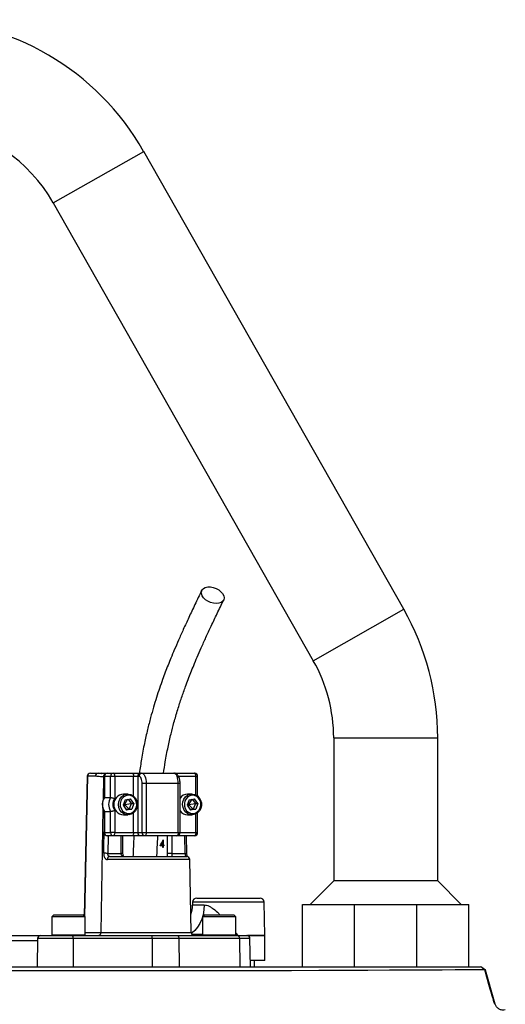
# Model space of a CAD drawing. Header units: millimetres. Extents: x 762 to 3564, y 267 to 3578.
# Tile 22 of 22: x 1488 to 1722, y 3105 to 3578. Entities that reach past the tile are written whole.
import ezdxf

# ---------------------------------------------------------------- set-up
doc = ezdxf.new("R2010")
doc.units = ezdxf.units.MM

msp = doc.modelspace()

# ---------------------------------------------------------------- linework, layer by layer
at = {"color": 1, "linetype": 'Continuous', "lineweight": 25}
for p, q in [((1504.52, 3490.02), (1548, 3514.72)), ((1629.52, 3270.02), (1673, 3294.72)), ((1639.31, 3232.97), (1689.31, 3232.97)), ((1521.01, 3214.5), (1519.57, 3147.21)), ((1528.66, 3214.23), (1528.49, 3203.15)), ((1528.98, 3214.23), (1528.66, 3214.23)), ((1529.12, 3214.47), (1528.98, 3214.47)), ((1543.14, 3204.98), (1543.14, 3214.47)), ((1573.04, 3214.47), (1564.7, 3214.47)), ((1573.04, 3205.56), (1573.04, 3214.47)), ((1573.04, 3214.47), (1573.91, 3214.47)), ((1565.51, 3210.97), (1564.64, 3210.97)), ((1528.42, 3198.95), (1527.48, 3139.44)), ((1543.14, 3187.47), (1543.14, 3196.96)), ((1573.04, 3187.47), (1573.04, 3196.38)), ((1529.12, 3187.47), (1528.98, 3187.47)), ((1530.89, 3185.97), (1530.76, 3177.47)), ((1537.17, 3177.47), (1537.17, 3185.97)), ((1559.44, 3177.47), (1559.44, 3185.97)), ((1561.49, 3185.97), (1561.49, 3177.47)), ((1564.64, 3187.47), (1565.51, 3187.47)), ((1565.51, 3187.47), (1573.04, 3187.47)), ((1567.91, 3177.47), (1567.77, 3185.97)), ((1573.04, 3187.47), (1573.91, 3187.47)), ((1570.17, 3174.5), (1530.56, 3174.5)), ((1538.04, 3177.47), (1537.17, 3177.47)), ((1571.46, 3152.71), (1577.14, 3152.71)), ((1605.92, 3154), (1571.48, 3154)), ((1514.13, 3136.5), (1497.05, 3136.5)), ((1503.81, 3138.37), (1504.56, 3138.37)), ((1504.56, 3138.37), (1519.81, 3138.37)), ((1519.81, 3139.44), (1527.48, 3139.44)), ((1527.48, 3139.44), (1570.78, 3139.44)), ((1576.32, 3138.37), (1577.07, 3138.37)), ((1577.07, 3138.37), (1592.32, 3138.37)), ((1592.14, 3138.05), (1593.22, 3137.99)), ((1592.32, 3139.12), (1593.22, 3137.99)), ((1593.23, 3137.99), (1606.2, 3137.99)), ((1599.08, 3136.5), (1594, 3136.5)), ((1606.2, 3137.95), (1597.84, 3137.95)), ((1497.03, 3135.51), (1482.54, 3135.51))]:
    msp.add_line(p, q, dxfattribs=at)
at = {"color": 7, "linetype": 'Continuous', "lineweight": 25}
for p, q in [((1673, 3294.72), (1548, 3514.72)), ((1504.52, 3490.02), (1629.52, 3270.02)), ((1639.31, 3232.97), (1639.31, 3164.28)), ((1689.31, 3164.28), (1689.31, 3232.97)), ((1520.87, 3214.5), (1519.43, 3147.35)), ((1524.71, 3214.5), (1521.01, 3214.5)), ((1522.37, 3215.97), (1526.06, 3215.97)), ((1526.06, 3215.97), (1530.48, 3215.97)), ((1528.98, 3214.47), (1528.98, 3204.24)), ((1532.08, 3214.47), (1529.12, 3214.47)), ((1529.12, 3214.47), (1529.12, 3204.29)), ((1530.48, 3215.97), (1533.44, 3215.97)), ((1534.07, 3214.47), (1532.08, 3214.47)), ((1532.08, 3204.29), (1532.08, 3214.47)), ((1533.44, 3215.97), (1542.5, 3215.97)), ((1534.07, 3214.47), (1534.07, 3203.8)), ((1543.14, 3214.47), (1534.07, 3214.47)), ((1542.5, 3215.97), (1546.49, 3215.97)), ((1545.13, 3214.47), (1543.14, 3214.47)), ((1545.76, 3214.47), (1545.13, 3214.47)), ((1545.13, 3214.47), (1545.13, 3187.47)), ((1546.49, 3215.97), (1547.12, 3215.97)), ((1547.12, 3215.97), (1562.53, 3215.97)), ((1562.52, 3215.97), (1563.35, 3215.97)), ((1563.35, 3215.97), (1572.41, 3215.97)), ((1573.91, 3205.02), (1573.91, 3214.47)), ((1549.24, 3210.97), (1547.24, 3210.97)), ((1547.24, 3187.47), (1547.24, 3210.97)), ((1549.24, 3210.97), (1549.24, 3187.47)), ((1564.64, 3210.97), (1549.24, 3210.97)), ((1564.64, 3187.47), (1564.64, 3210.97)), ((1565.51, 3187.47), (1565.51, 3210.97)), ((1529.12, 3204.29), (1532.08, 3204.29)), ((1539.1, 3203.26), (1538.09, 3200.59)), ((1540.43, 3205.97), (1538.26, 3205.97)), ((1540.3, 3203.44), (1538.81, 3200.97)), ((1539.1, 3203.26), (1541.69, 3203.64)), ((1540.54, 3203.47), (1542.01, 3201.35)), ((1543.28, 3201.35), (1541.69, 3203.64)), ((1569.91, 3203.26), (1568.91, 3200.59)), ((1571.25, 3205.97), (1569.07, 3205.97)), ((1571.11, 3203.44), (1569.62, 3200.97)), ((1569.91, 3203.26), (1572.5, 3203.64)), ((1571.35, 3203.47), (1572.83, 3201.35)), ((1574.1, 3201.35), (1572.5, 3203.64)), ((1528.98, 3197.7), (1528.98, 3187.47)), ((1529.12, 3197.65), (1532.08, 3197.65)), ((1529.12, 3197.65), (1529.12, 3187.47)), ((1532.08, 3187.47), (1532.08, 3197.65)), ((1534.07, 3198.14), (1534.07, 3187.47)), ((1538.09, 3200.59), (1539.68, 3198.3)), ((1538.19, 3200.85), (1538.81, 3200.97)), ((1538.5, 3201.68), (1538.81, 3200.97)), ((1538.81, 3200.97), (1538.64, 3199.81)), ((1538.81, 3200.97), (1542.01, 3201.35)), ((1538.81, 3200.97), (1541.01, 3198.68)), ((1541.01, 3198.68), (1539.57, 3198.47)), ((1542.28, 3198.68), (1539.68, 3198.3)), ((1542.01, 3201.35), (1541.01, 3198.68)), ((1541.01, 3198.68), (1542.28, 3198.68)), ((1542.01, 3201.35), (1543.28, 3201.35)), ((1543.28, 3201.35), (1542.28, 3198.68)), ((1568.91, 3200.59), (1570.5, 3198.3)), ((1569, 3200.85), (1569.62, 3200.97)), ((1569.32, 3201.68), (1569.62, 3200.97)), ((1569.62, 3200.97), (1569.45, 3199.81)), ((1569.62, 3200.97), (1572.83, 3201.35)), ((1569.62, 3200.97), (1571.83, 3198.68)), ((1571.83, 3198.68), (1570.38, 3198.47)), ((1573.09, 3198.68), (1570.5, 3198.3)), ((1572.83, 3201.35), (1571.83, 3198.68)), ((1571.83, 3198.68), (1573.09, 3198.68)), ((1572.83, 3201.35), (1574.1, 3201.35)), ((1574.1, 3201.35), (1573.09, 3198.68)), ((1538.26, 3195.97), (1540.43, 3195.97)), ((1569.07, 3195.97), (1571.25, 3195.97)), ((1573.91, 3187.47), (1573.91, 3196.92)), ((1529.12, 3187.47), (1532.08, 3187.47)), ((1533.44, 3185.97), (1530.48, 3185.97)), ((1534.07, 3187.47), (1532.08, 3187.47)), ((1542.5, 3185.97), (1533.44, 3185.97)), ((1534.07, 3187.47), (1543.14, 3187.47)), ((1538.04, 3177.47), (1538.04, 3185.97)), ((1546.49, 3185.97), (1542.5, 3185.97)), ((1543.14, 3187.47), (1545.13, 3187.47)), ((1545.13, 3187.47), (1547.24, 3187.47)), ((1548.6, 3185.97), (1546.49, 3185.97)), ((1547.24, 3187.47), (1549.24, 3187.47)), ((1564.01, 3185.97), (1548.6, 3185.97)), ((1549.24, 3187.47), (1564.64, 3187.47)), ((1557.35, 3183.94), (1557.39, 3183.94)), ((1557.39, 3183.94), (1557.39, 3181.51)), ((1572.41, 3185.97), (1564.01, 3185.97)), ((1568.77, 3177.49), (1568.64, 3185.97)), ((1557.18, 3181.15), (1555.94, 3181.15)), ((1556.43, 3181.51), (1557.18, 3181.51)), ((1556.88, 3181.15), (1556.98, 3181.51)), ((1557.18, 3181.51), (1557.18, 3183.03)), ((1557.39, 3183.03), (1557.18, 3183.03)), ((1557.39, 3181.51), (1557.18, 3181.51)), ((1557.18, 3180.35), (1557.18, 3181.15)), ((1557.39, 3181.15), (1557.18, 3181.15)), ((1557.39, 3180.35), (1557.18, 3180.35)), ((1557.39, 3181.51), (1557.64, 3181.51)), ((1557.39, 3181.15), (1557.39, 3180.35)), ((1557.64, 3181.15), (1557.39, 3181.15)), ((1557.64, 3181.51), (1557.64, 3181.15)), ((1530.76, 3177.47), (1537.17, 3177.47)), ((1531.75, 3175.97), (1568.67, 3175.97)), ((1561.49, 3177.47), (1559.44, 3177.47)), ((1561.49, 3177.47), (1567.91, 3177.47)), ((1570.78, 3139.44), (1570.17, 3174.5)), ((1639.31, 3164.28), (1628, 3152.97)), ((1664.31, 3164.28), (1639.31, 3164.28)), ((1689.31, 3164.28), (1664.31, 3164.28)), ((1700.63, 3152.97), (1689.31, 3164.28)), ((1573.48, 3155.97), (1603.92, 3155.97)), ((1571.48, 3154), (1571.46, 3152.71)), ((1606.2, 3137.99), (1605.92, 3154)), ((1624.31, 3122.97), (1624.31, 3152.97)), ((1624.31, 3152.97), (1649.31, 3152.97)), ((1649.31, 3122.97), (1649.31, 3152.97)), ((1649.31, 3152.97), (1679.31, 3152.97)), ((1679.31, 3122.97), (1679.31, 3152.97)), ((1679.31, 3152.97), (1704.31, 3152.97)), ((1704.31, 3122.97), (1704.31, 3152.97)), ((1504.81, 3147.97), (1503.81, 3146.97)), ((1503.81, 3146.97), (1503.81, 3138.37)), ((1504.56, 3146.97), (1503.81, 3146.97)), ((1519.81, 3146.97), (1504.56, 3146.97)), ((1504.81, 3147.97), (1505.47, 3147.97)), ((1505.47, 3147.97), (1518.81, 3147.97)), ((1519.81, 3146.97), (1518.81, 3147.97)), ((1519.81, 3138.37), (1519.81, 3146.97)), ((1577.32, 3147.97), (1576.32, 3146.97)), ((1576.32, 3146.97), (1576.32, 3138.37)), ((1577.07, 3146.97), (1576.32, 3146.97)), ((1592.32, 3146.97), (1577.07, 3146.97)), ((1577.32, 3147.97), (1577.97, 3147.97)), ((1577.97, 3147.97), (1591.32, 3147.97)), ((1592.32, 3146.97), (1591.32, 3147.97)), ((1592.32, 3138.37), (1592.32, 3146.97)), ((1481.87, 3137.97), (1498.55, 3137.97)), ((1497.05, 3136.5), (1496.81, 3122.97)), ((1498.55, 3137.97), (1513.9, 3137.97)), ((1513.9, 3137.97), (1551.88, 3137.97)), ((1514.13, 3136.5), (1514.17, 3122.97)), ((1552.11, 3136.5), (1514.13, 3136.5)), ((1551.88, 3137.97), (1563.97, 3137.97)), ((1552.11, 3136.5), (1552.15, 3122.97)), ((1564.95, 3136.5), (1552.11, 3136.5)), ((1563.97, 3137.97), (1593.01, 3137.97)), ((1564.95, 3136.5), (1565.11, 3122.97)), ((1594, 3136.5), (1564.95, 3136.5)), ((1593.01, 3137.97), (1597.58, 3137.97)), ((1594, 3136.5), (1594.15, 3122.97)), ((1599.32, 3122.97), (1599.08, 3136.5)), ((1606.2, 3125.97), (1606.2, 3137.95)), ((1606.2, 3125.97), (1599.26, 3125.97)), ((1601.27, 3122.97), (1601.22, 3125.97)), ((1679.31, 3122.97), (1704.31, 3122.97)), ((1712.25, 3121.43), (1710, 3122.97)), ((1716.89, 3105.06), (1712.25, 3121.43))]:
    msp.add_line(p, q, dxfattribs=at)
at = {"color": 7, "linetype": 'Continuous', "lineweight": 25, "flags": 128}
for points in [[(1582.9, 3297.48), (1581.55, 3297.61), (1580.18, 3297.98), (1578.86, 3298.57), (1577.69, 3299.34), (1576.74, 3300.25), (1576.07, 3301.23), (1575.71, 3302.23), (1575.7, 3303.19), (1576.03, 3304.03), (1576.68, 3304.72), (1577.62, 3305.2), (1578.77, 3305.45), (1580.08, 3305.45), (1581.45, 3305.2), (1582.81, 3304.72), (1584.06, 3304.03), (1585.13, 3303.19), (1585.95, 3302.23), (1586.47, 3301.23), (1586.65, 3300.25), (1586.49, 3299.34), (1586, 3298.57), (1585.2, 3297.98), (1584.14, 3297.61), (1582.9, 3297.48)], [(1533.44, 3215.97), (1533.56, 3215.94), (1533.68, 3215.86), (1533.79, 3215.72), (1533.89, 3215.53), (1533.97, 3215.3), (1534.02, 3215.04), (1534.06, 3214.76), (1534.07, 3214.47)], [(1542.5, 3215.97), (1542.63, 3215.94), (1542.74, 3215.86), (1542.85, 3215.72), (1542.95, 3215.53), (1543.03, 3215.3), (1543.09, 3215.04), (1543.12, 3214.76), (1543.14, 3214.47)], [(1547.24, 3210.97), (1547.21, 3211.65), (1547.13, 3212.31), (1546.99, 3212.91), (1546.81, 3213.44), (1546.58, 3213.88), (1546.33, 3214.2), (1546.05, 3214.4), (1545.76, 3214.47)], [(1547.12, 3215.97), (1547.53, 3215.87), (1547.93, 3215.59), (1548.3, 3215.13), (1548.62, 3214.51), (1548.88, 3213.75), (1549.07, 3212.88), (1549.2, 3211.95), (1549.24, 3210.97)], [(1564.64, 3210.97), (1564.6, 3211.95), (1564.48, 3212.88), (1564.29, 3213.75), (1564.02, 3214.51), (1563.7, 3215.13), (1563.34, 3215.59), (1562.94, 3215.87), (1562.53, 3215.97)], [(1573.04, 3214.47), (1573.03, 3214.76), (1573, 3215.04), (1572.94, 3215.3), (1572.86, 3215.53), (1572.76, 3215.72), (1572.65, 3215.86), (1572.53, 3215.94), (1572.41, 3215.97)], [(1544.62, 3199.05), (1544, 3197.88), (1543.11, 3196.93), (1542.02, 3196.29), (1540.82, 3195.99), (1539.59, 3196.06), (1538.42, 3196.49), (1537.4, 3197.26), (1536.6, 3198.3), (1536.09, 3199.54), (1535.9, 3200.89), (1536.05, 3202.24), (1536.52, 3203.5), (1537.29, 3204.57), (1538.28, 3205.37), (1539.44, 3205.85), (1540.67, 3205.96), (1541.88, 3205.71), (1542.98, 3205.1), (1543.9, 3204.19), (1544.56, 3203.04), (1544.91, 3201.73), (1544.93, 3200.37), (1544.62, 3199.05)], [(1544.37, 3199.28), (1544.65, 3200.5), (1544.61, 3201.75), (1544.25, 3202.94), (1543.61, 3203.97), (1542.72, 3204.75), (1541.67, 3205.23), (1540.55, 3205.37), (1539.43, 3205.15), (1538.41, 3204.59), (1537.58, 3203.73), (1537, 3202.66), (1536.72, 3201.44), (1536.76, 3200.19), (1537.12, 3199), (1537.77, 3197.97), (1538.65, 3197.19), (1539.7, 3196.71), (1540.83, 3196.57), (1541.94, 3196.79), (1542.96, 3197.35), (1543.79, 3198.21), (1544.37, 3199.28)], [(1575.43, 3199.05), (1574.81, 3197.88), (1573.92, 3196.93), (1572.84, 3196.29), (1571.63, 3195.99), (1570.4, 3196.06), (1569.23, 3196.49), (1568.21, 3197.26), (1567.42, 3198.3), (1566.91, 3199.54), (1566.72, 3200.89), (1566.86, 3202.24), (1567.34, 3203.5), (1568.1, 3204.57), (1569.1, 3205.37), (1570.25, 3205.85), (1571.48, 3205.96), (1572.69, 3205.71), (1573.8, 3205.1), (1574.71, 3204.19), (1575.37, 3203.04), (1575.73, 3201.73), (1575.75, 3200.37), (1575.43, 3199.05)], [(1575.18, 3199.28), (1575.47, 3200.5), (1575.43, 3201.75), (1575.07, 3202.94), (1574.42, 3203.97), (1573.54, 3204.75), (1572.49, 3205.23), (1571.36, 3205.37), (1570.24, 3205.15), (1569.23, 3204.59), (1568.4, 3203.73), (1567.82, 3202.66), (1567.54, 3201.44), (1567.58, 3200.19), (1567.93, 3199), (1568.58, 3197.97), (1569.47, 3197.19), (1570.51, 3196.71), (1571.64, 3196.57), (1572.76, 3196.79), (1573.77, 3197.35), (1574.61, 3198.21), (1575.18, 3199.28)], [(1534.07, 3187.47), (1534.06, 3187.18), (1534.02, 3186.9), (1533.97, 3186.64), (1533.89, 3186.41), (1533.79, 3186.22), (1533.68, 3186.08), (1533.56, 3186), (1533.44, 3185.97)], [(1543.14, 3187.47), (1543.12, 3187.18), (1543.09, 3186.9), (1543.03, 3186.64), (1542.95, 3186.41), (1542.85, 3186.22), (1542.74, 3186.08), (1542.63, 3186), (1542.5, 3185.97)], [(1549.24, 3187.47), (1549.22, 3187.18), (1549.19, 3186.9), (1549.13, 3186.64), (1549.05, 3186.41), (1548.95, 3186.22), (1548.84, 3186.08), (1548.73, 3186), (1548.6, 3185.97)], [(1564.64, 3187.47), (1564.63, 3187.18), (1564.59, 3186.9), (1564.54, 3186.64), (1564.46, 3186.41), (1564.36, 3186.22), (1564.25, 3186.08), (1564.13, 3186), (1564.01, 3185.97)], [(1573.04, 3187.47), (1573.03, 3187.18), (1573, 3186.9), (1572.94, 3186.64), (1572.86, 3186.41), (1572.76, 3186.22), (1572.65, 3186.08), (1572.53, 3186), (1572.41, 3185.97)], [(1563.97, 3137.97), (1564.16, 3137.94), (1564.34, 3137.86), (1564.51, 3137.72), (1564.66, 3137.54), (1564.78, 3137.32), (1564.87, 3137.06), (1564.93, 3136.78), (1564.95, 3136.5)], [(1593.01, 3137.97), (1593.2, 3137.94), (1593.38, 3137.86), (1593.55, 3137.72), (1593.7, 3137.54), (1593.82, 3137.32), (1593.92, 3137.06), (1593.97, 3136.78), (1594, 3136.5)], [(1711.81, 3121.45), (1711.67, 3121.46), (1709.9, 3121.48), (1706.97, 3121.48), (1702.92, 3121.46), (1697.74, 3121.44), (1691.44, 3121.41), (1684, 3121.37), (1675.54, 3121.33), (1666.12, 3121.28), (1655.75, 3121.23), (1644.41, 3121.18), (1632.12, 3121.14), (1619.02, 3121.1), (1605.24, 3121.06), (1590.79, 3121.04), (1575.65, 3121.02), (1559.82, 3121.01), (1543.48, 3121), (1526.81, 3120.99), (1509.8, 3120.98), (1492.46, 3120.98), (1474.78, 3120.98)]]:
    msp.add_lwpolyline(points, dxfattribs=at)
at = {"color": 1, "linetype": 'Continuous', "lineweight": 25, "flags": 128}
for points in [[(1528.82, 3177.5), (1528.86, 3180.5), (1528.98, 3187.88)], [(1577.14, 3152.71), (1576.98, 3150.31), (1576.57, 3147.98), (1575.91, 3145.78), (1575.02, 3143.76), (1573.93, 3141.98), (1572.66, 3140.49), (1571.25, 3139.32), (1570.84, 3139.05)]]:
    msp.add_lwpolyline(points, dxfattribs=at)
at = {"color": 7, "linetype": 'Continuous', "lineweight": 25}
for centre, radius, start, end in [((1439.31, 3452.97), 125, 29.6045, 150.3955), ((1439.31, 3452.97), 75, 29.6045, 82.3417), ((1564.31, 3232.97), 125, 0, 29.6045), ((1564.31, 3232.97), 75, 0, 29.6045), ((1522.37, 3214.47), 1.5, 90, 178.7751), ((1522.44, 3214.54), 1.43, 92.8887, 181.7427), ((1526.14, 3214.54), 1.43, 92.8887, 181.7427), ((1530.48, 3214.47), 1.5, 90, 180), ((1530.55, 3214.54), 1.43, 92.9521, 182.6753), ((1533.51, 3214.54), 1.43, 92.9521, 182.6753), ((1546.56, 3214.54), 1.43, 92.9521, 182.6753), ((1547.2, 3214.54), 1.43, 92.9521, 182.6753), ((1572.41, 3214.47), 1.5, 0, 90), ((1534.72, 3200.97), 6.51, 149.3576, 210.6424), ((1537.68, 3200.97), 6.51, 149.3576, 210.6424), ((1538.02, 3200.97), 4.85, 144.3501, 215.6499), ((1538.65, 3200.97), 5.02, 94.4413, 265.5587), ((1569.14, 3201.56), 4.41, 90.9224, 145.464), ((1569.14, 3200.37), 4.4, 214.4651, 269.1486), ((1530.48, 3187.47), 1.5, 180, 270), ((1530.55, 3187.4), 1.43, 177.3247, 267.0479), ((1533.51, 3187.4), 1.43, 177.3247, 267.0479), ((1546.56, 3187.4), 1.43, 177.3247, 267.0479), ((1548.68, 3187.4), 1.43, 177.3247, 267.0479), ((1564.01, 3187.47), 1.5, 270, 0), ((1572.41, 3187.47), 1.5, 270, 0), ((1527.83, 3032.18), 145.32, 88.8451, 89.6113), ((1531.92, 3174.62), 1.37, 97.2473, 185.0114), ((1568.67, 3174.47), 1.5, 1, 90), ((1573.48, 3153.97), 2, 90, 179), ((1603.92, 3153.97), 2, 1, 90), ((1556.46, 3152.97), 15, 340.7766, 359), ((1498.55, 3136.47), 1.5, 90, 179), ((1504.21, 3138.37), 0.4, 180, 270), ((1511.62, 3136.85), 2.53, 351.9567, 26.2077), ((1519.41, 3138.37), 0.4, 270, 0), ((1526.05, 3139.4), 1.43, 272.8887, 1.7427), ((1549.6, 3136.85), 2.53, 351.9567, 26.2077), ((1572.28, 3139.47), 1.5, 181, 270), ((1576.72, 3138.37), 0.4, 180, 270), ((1591.92, 3138.37), 0.4, 270, 0), ((1583.58, 3137.95), 9.66, 360, 0.2588), ((1597.58, 3136.47), 1.5, 1, 90), ((1603.7, 3137.95), 2.5, 0, 1)]:
    msp.add_arc(centre, radius, start, end, dxfattribs=at)
at = {"color": 1, "linetype": 'Continuous', "lineweight": 25}
for centre, radius, start, end in [((1521.03, 3216.75), 2.25, 265.8098, 269.3878), ((1530.16, 3214.25), 1.5, 117.3849, 180.6247), ((1563.23, 3215.4), 0.58, 14.8515, 77.9327), ((1567.89, 3193.86), 16.39, 270.052, 273.0796)]:
    msp.add_arc(centre, radius, start, end, dxfattribs=at)
at = {"color": 7, "linetype": 'Continuous', "lineweight": 25}
for centre, major_axis, ratio, start_param, end_param in [((1548.06, 3188.26), (7.5, 16.98), 0.551639, 4.532611, 4.701369), ((1548.06, 3187.73), (7.5, 16.99), 0.551424, 4.587895, 4.679441)]:
    msp.add_ellipse(centre, major_axis=major_axis, ratio=ratio, start_param=start_param, end_param=end_param, dxfattribs=at)
for points, knots in [([(1575.89, 3303.79), (1574.8, 3301.52), (1572.72, 3297.19), (1569.76, 3290.96), (1567.13, 3285.26), (1564.81, 3280.09), (1562.83, 3275.5), (1561.15, 3271.49), (1559.71, 3267.89), (1558.37, 3264.44), (1557, 3260.74), (1555.58, 3256.71), (1554.13, 3252.3), (1552.69, 3247.63), (1551.24, 3242.51), (1549.76, 3236.74), (1548.28, 3230.12), (1546.95, 3223.15), (1546.27, 3218.26), (1545.95, 3215.97)], [0, 0, 0, 0, 0.090226, 0.172297, 0.24625, 0.312101, 0.369843, 0.418614, 0.459916, 0.500053, 0.541062, 0.588734, 0.637577, 0.687635, 0.740223, 0.799189, 0.864687, 0.936625, 1, 1, 1, 1]), ([(1557.56, 3215.96), (1557.82, 3217.78), (1558.43, 3222.07), (1559.65, 3228.36), (1561.07, 3234.65), (1562.63, 3240.65), (1564.33, 3246.47), (1566.19, 3252.23), (1567.88, 3257.04), (1569.38, 3261.05), (1570.7, 3264.43), (1572.14, 3267.98), (1573.8, 3271.95), (1575.76, 3276.44), (1578, 3281.42), (1580.54, 3286.89), (1583.38, 3292.86), (1585.38, 3297.01), (1586.42, 3299.18)], [0, 0, 0, 0, 0.052448, 0.124416, 0.189845, 0.248725, 0.318227, 0.384509, 0.448778, 0.490857, 0.532045, 0.575336, 0.626665, 0.686207, 0.7527, 0.827163, 0.909604, 1, 1, 1, 1]), ([(1528.66, 3214.23), (1528.33, 3214.23), (1528, 3214.25), (1527.34, 3214.29), (1527.01, 3214.32), (1526.02, 3214.42), (1525.37, 3214.5), (1524.71, 3214.5)], [0, 0, 0, 0, 0.25, 0.25, 0.5, 0.5, 1, 1, 1, 1]), ([(1526.06, 3215.97), (1526.55, 3215.95), (1527.12, 3215.92), (1527.63, 3215.88), (1527.7, 3215.87)], [0, 0, 0, 0, 0.865545, 1, 1, 1, 1]), ([(1529.72, 3215.73), (1529.36, 3215.76), (1528.73, 3215.81), (1527.96, 3215.89), (1527.64, 3215.93)], [0, 0, 0, 0, 0.579011, 1, 1, 1, 1]), ([(1565.51, 3210.97), (1565.5, 3211.19), (1565.49, 3211.81), (1565.35, 3212.83), (1565.03, 3213.95), (1564.56, 3214.85), (1563.95, 3215.5), (1563.26, 3215.9), (1562.76, 3215.95), (1562.53, 3215.97)], [0, 0, 0, 0, 0.088651, 0.257335, 0.430857, 0.616232, 0.757672, 0.88692, 1, 1, 1, 1]), ([(1528.99, 3204.25), (1528.95, 3204.18), (1528.66, 3203.74), (1528.3, 3202.81), (1528.04, 3201.45), (1528.09, 3200.06), (1528.4, 3198.76), (1528.81, 3198.03), (1529, 3197.69)], [0, 0, 0, 0, 0.035333, 0.2329, 0.431487, 0.631089, 0.83139, 1, 1, 1, 1]), ([(1529.12, 3204.29), (1529.05, 3204.29), (1528.98, 3204.28), (1528.99, 3204.26), (1528.99, 3204.25)], [0, 0, 0, 0, 0.874771, 1, 1, 1, 1]), ([(1532.08, 3204.29), (1532.12, 3204.29), (1532.17, 3204.28), (1532.29, 3204.27), (1532.36, 3204.26), (1532.58, 3204.23), (1532.76, 3204.19), (1533.13, 3204.1), (1533.33, 3204.05), (1533.71, 3203.93), (1533.9, 3203.87), (1534.07, 3203.8)], [0, 0, 0, 0, 0.125, 0.125, 0.25, 0.25, 0.5, 0.5, 0.75, 0.75, 1, 1, 1, 1]), ([(1529.12, 3197.65), (1529.05, 3197.65), (1528.98, 3197.66), (1528.99, 3197.68), (1528.99, 3197.69)], [0, 0, 0, 0, 0.873602, 1, 1, 1, 1]), ([(1532.08, 3197.65), (1532.12, 3197.65), (1532.17, 3197.66), (1532.29, 3197.67), (1532.36, 3197.68), (1532.58, 3197.71), (1532.76, 3197.75), (1533.13, 3197.84), (1533.33, 3197.89), (1533.71, 3198.01), (1533.9, 3198.07), (1534.07, 3198.14)], [0, 0, 0, 0, 0.125, 0.125, 0.25, 0.25, 0.5, 0.5, 0.75, 0.75, 1, 1, 1, 1]), ([(1543.34, 3186.06), (1543.2, 3183.66), (1543.02, 3180.3), (1542.89, 3176.93), (1542.86, 3175.97)], [0, 0, 0, 0, 0.715133, 1, 1, 1, 1]), ([(1554.36, 3175.97), (1554.4, 3176.89), (1554.52, 3180.23), (1554.71, 3183.56), (1554.84, 3185.97)], [0, 0, 0, 0, 0.275856, 1, 1, 1, 1]), ([(1528.82, 3177.5), (1528.81, 3177.29), (1528.82, 3177.09), (1528.86, 3176.68), (1528.89, 3176.49), (1528.97, 3176.12), (1529.02, 3175.94), (1529.14, 3175.61), (1529.21, 3175.46), (1529.37, 3175.19), (1529.45, 3175.07), (1529.64, 3174.86), (1529.74, 3174.78), (1529.96, 3174.64), (1530.08, 3174.58), (1530.31, 3174.51), (1530.43, 3174.5), (1530.56, 3174.5)], [0, 0, 0, 0, 0.125, 0.125, 0.25, 0.25, 0.375, 0.375, 0.5, 0.5, 0.625, 0.625, 0.75, 0.75, 0.875, 0.875, 1, 1, 1, 1]), ([(1531.75, 3175.97), (1531.59, 3175.97), (1531.45, 3176), (1531.26, 3176.11), (1531.2, 3176.15), (1531.09, 3176.26), (1531.04, 3176.32), (1530.91, 3176.53), (1530.85, 3176.7), (1530.77, 3177.07), (1530.75, 3177.27), (1530.76, 3177.47)], [0, 0, 0, 0, 0.25, 0.25, 0.375, 0.375, 0.5, 0.5, 0.75, 0.75, 1, 1, 1, 1]), ([(1538.43, 3175.97), (1538.25, 3175.97), (1538.08, 3176), (1537.84, 3176.1), (1537.76, 3176.14), (1537.63, 3176.24), (1537.56, 3176.3), (1537.45, 3176.43), (1537.4, 3176.51), (1537.32, 3176.68), (1537.28, 3176.77), (1537.2, 3177.05), (1537.17, 3177.26), (1537.17, 3177.47)], [0, 0, 0, 0, 0.25, 0.25, 0.375, 0.375, 0.5, 0.5, 0.625, 0.625, 0.75, 0.75, 1, 1, 1, 1]), ([(1538.43, 3175.97), (1538.43, 3175.97), (1538.43, 3175.97), (1538.42, 3175.96), (1538.29, 3176.13), (1538.16, 3176.46), (1538.06, 3176.92), (1538.05, 3177.28), (1538.04, 3177.47)], [0, 0, 0, 0, 0.207092, 0.403172, 0.541874, 0.68089, 0.832751, 1, 1, 1, 1]), ([(1561.49, 3177.47), (1561.49, 3177.36), (1561.49, 3177.26), (1561.5, 3177.06), (1561.51, 3176.96), (1561.53, 3176.77), (1561.53, 3176.68), (1561.55, 3176.51), (1561.56, 3176.44), (1561.58, 3176.23), (1561.58, 3176.13), (1561.56, 3176), (1561.54, 3175.97), (1561.5, 3175.97)], [0, 0, 0, 0, 0.125, 0.125, 0.25, 0.25, 0.375, 0.375, 0.5, 0.5, 0.75, 0.75, 1, 1, 1, 1]), ([(1567.91, 3177.47), (1567.91, 3177.37), (1567.92, 3177.27), (1567.93, 3177.07), (1567.94, 3176.98), (1567.97, 3176.79), (1567.99, 3176.7), (1568.02, 3176.54), (1568.04, 3176.46), (1568.09, 3176.25), (1568.12, 3176.15), (1568.17, 3176), (1568.18, 3175.97), (1568.19, 3175.97)], [0, 0, 0, 0, 0.125, 0.125, 0.25, 0.25, 0.375, 0.375, 0.5, 0.5, 0.75, 0.75, 1, 1, 1, 1]), ([(1569, 3175.91), (1568.97, 3176.01), (1568.9, 3176.27), (1568.8, 3176.83), (1568.78, 3177.28), (1568.78, 3177.49)], [0, 0, 0, 0, 0.254136, 0.644592, 1, 1, 1, 1]), ([(1168.6, 3122.97), (1168.71, 3122.97), (1168.93, 3122.97), (1170.74, 3122.97), (1173.62, 3122.97), (1177.65, 3122.97), (1182.82, 3122.97), (1189.08, 3122.97), (1196.39, 3122.97), (1204.72, 3122.97), (1214.07, 3122.97), (1224.39, 3122.97), (1235.66, 3122.97), (1247.77, 3122.97), (1260.68, 3122.97), (1274.33, 3122.97), (1288.71, 3122.97), (1303.75, 3122.97), (1319.4, 3122.97), (1335.56, 3122.97), (1352.16, 3122.97), (1369.13, 3122.97), (1386.37, 3122.97), (1403.83, 3122.97), (1421.43, 3122.97), (1439.13, 3122.97), (1456.86, 3122.97), (1474.54, 3122.97), (1492.02, 3122.97), (1509.24, 3122.97), (1526.14, 3122.97), (1542.69, 3122.97), (1558.84, 3122.97), (1574.51, 3122.97), (1589.58, 3122.97), (1603.99, 3122.97), (1617.68, 3122.97), (1630.63, 3122.97), (1642.77, 3122.97), (1654.04, 3122.97), (1664.4, 3122.97), (1673.8, 3122.97), (1682.19, 3122.97), (1689.53, 3122.97), (1695.79, 3122.97), (1700.94, 3122.97), (1704.99, 3122.97), (1707.86, 3122.97), (1709.51, 3122.97), (1709.71, 3122.97), (1709.79, 3122.97)], [0, 0, 0, 0, 0.0209873, 0.0419345, 0.0629323, 0.0839843, 0.1049892, 0.1260381, 0.1469947, 0.1679041, 0.188855, 0.2099279, 0.2309539, 0.2520234, 0.2729698, 0.2938813, 0.3148483, 0.3358777, 0.3568767, 0.3779366, 0.3989553, 0.419937, 0.4409718, 0.4619377, 0.4828693, 0.5038551, 0.5249436, 0.5459674, 0.5670176, 0.5879637, 0.6088644, 0.6298085, 0.6508545, 0.6718751, 0.6929609, 0.7139345, 0.7348743, 0.7558694, 0.776894, 0.7978633, 0.8188678, 0.8399261, 0.8609276, 0.8819634, 0.9029312, 0.9238395, 0.9447786, 0.96591, 0.9869974, 1, 1, 1, 1]), ([(1712.16, 3121.45), (1711.79, 3121.7), (1711.04, 3122.21), (1710.3, 3122.72), (1709.93, 3122.97)], [0, 0, 0, 0, 0.499977, 1, 1, 1, 1]), ([(1712.16, 3121.45), (1711.79, 3121.7), (1711.04, 3122.21), (1710.3, 3122.72), (1709.93, 3122.97)], [0, 0, 0, 0, 0.499977, 1, 1, 1, 1]), ([(1716.69, 3104.96), (1715.99, 3107.37), (1714.4, 3112.87), (1712.81, 3118.38), (1711.91, 3121.48)], [0, 0, 0, 0, 0.437305, 1, 1, 1, 1]), ([(1721.8, 3102.3), (1721.29, 3102.22), (1720.26, 3102.07), (1718.75, 3102.6), (1717.52, 3103.61), (1717.12, 3104.58), (1716.92, 3105.06)], [0, 0, 0, 0, 0.249983, 0.499977, 0.749982, 1, 1, 1, 1])]:
    msp.add_open_spline(points, degree=3, knots=knots, dxfattribs=at)
at = {"color": 1, "linetype": 'Continuous', "lineweight": 25}
for points, knots in [([(1559.56, 3175.97), (1559.53, 3176.14), (1559.45, 3176.6), (1559.44, 3177.13), (1559.44, 3177.47)], [0, 0, 0, 0, 0.365246, 1, 1, 1, 1]), ([(1577.14, 3152.71), (1577.47, 3152.68), (1578.22, 3152.62), (1579.44, 3152.12), (1580.56, 3151.46), (1582.12, 3150.34), (1583.46, 3149.22), (1584.46, 3148.18), (1584.66, 3147.97)], [0, 0, 0, 0, 0.13067, 0.293539, 0.462604, 0.566049, 0.910565, 1, 1, 1, 1]), ([(1571.08, 3138.61), (1571.92, 3138.65), (1573.63, 3138.72), (1575.34, 3138.74), (1576.2, 3138.71), (1576.21, 3138.71)], [0, 0, 0, 0, 0.490049, 0.997145, 1, 1, 1, 1]), ([(1716.89, 3105.06), (1716.89, 3105.06), (1716.91, 3105.06), (1716.88, 3105.05), (1716.86, 3105.04)], [0, 0, 0, 0, 0.000014, 1, 1, 1, 1])]:
    msp.add_open_spline(points, degree=3, knots=knots, dxfattribs=at)
at = {"color": 7, "linetype": 'Continuous', "lineweight": 25}
msp.add_open_spline([(1593.22, 3137.99), (1593.22, 3137.99), (1593.23, 3137.99), (1593.23, 3137.99)], degree=3, dxfattribs=at)

doc.saveas('drawing.dxf')
